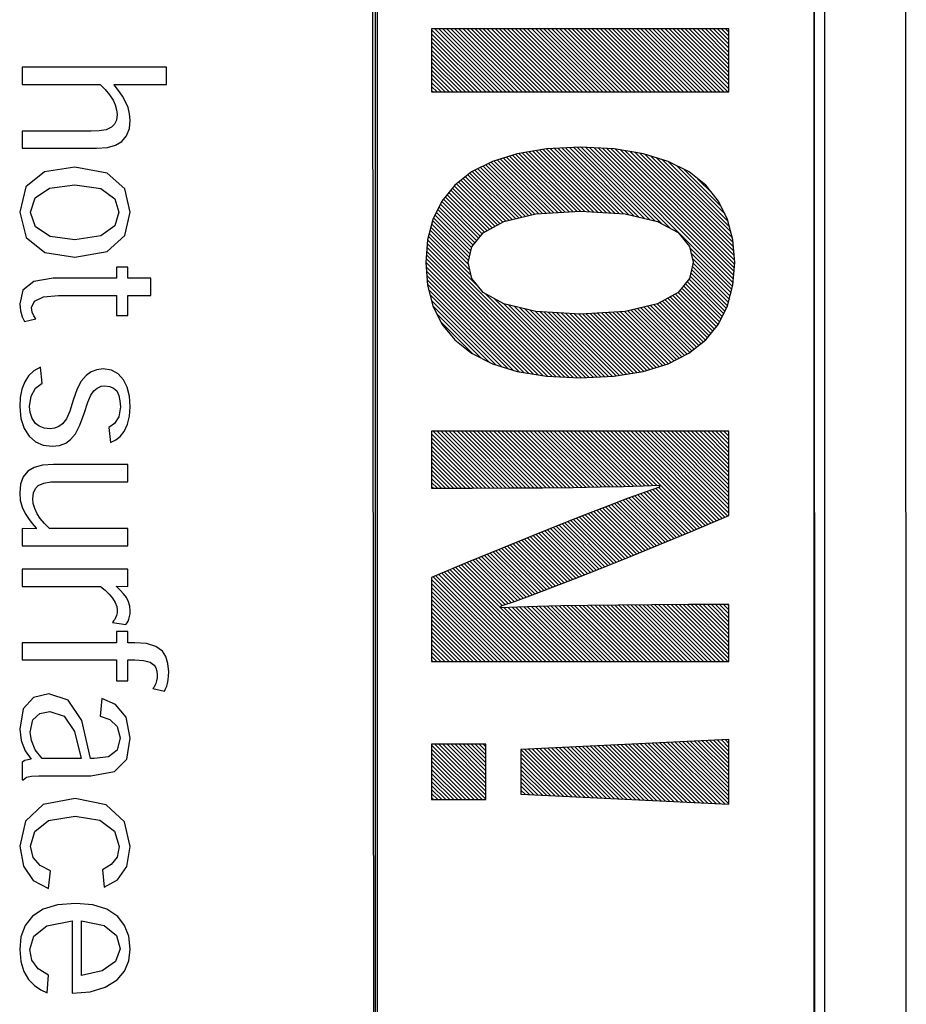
# Model space of a CAD drawing. Extents: x -840 to -217, y -121 to 557.
# Tile 60 of 145: x -407 to -398, y 193 to 203. Entities that reach past the tile are written whole.
import ezdxf

# ---------------------------------------------------------------- set-up
doc = ezdxf.new("R2010")
doc.units = 0
doc.header["$LTSCALE"] = 23.1
doc.layers.add('R912005577_AM_0', color=7, linetype='CONTINUOUS')

msp = doc.modelspace()

# ---------------------------------------------------------------- linework, layer by layer
at = {"layer": 'R912005577_AM_0', "color": 7}
for p, q in [((-397.779, 176.684), (-397.787, 223.184)), ((-403.589, 177.681), (-403.634, 222.19)), ((-403.589, 222.184), (-403.589, 177.681)), ((-398.779, 177.684), (-398.787, 222.184)), ((-398.787, 177.681), (-398.787, 222.184)), ((-398.674, 222.19), (-398.674, 177.681)), ((-403.569, 222.143), (-403.569, 177.638)), ((-399.721, 203.292), (-402.972, 203.292)), ((-402.972, 203.292), (-402.972, 202.602)), ((-402.972, 203.282), (-402.293, 202.602)), ((-402.972, 203.238), (-402.337, 202.602)), ((-402.938, 203.292), (-402.249, 202.602)), ((-402.894, 203.292), (-402.204, 202.602)), ((-402.85, 203.292), (-402.16, 202.602)), ((-402.806, 203.292), (-402.116, 202.602)), ((-402.761, 203.292), (-402.072, 202.602)), ((-402.717, 203.292), (-402.028, 202.602)), ((-402.673, 203.292), (-401.983, 202.602)), ((-402.629, 203.292), (-401.939, 202.602)), ((-402.585, 203.292), (-401.895, 202.602)), ((-402.54, 203.292), (-401.851, 202.602)), ((-402.496, 203.292), (-401.807, 202.602)), ((-402.452, 203.292), (-401.762, 202.602)), ((-402.408, 203.292), (-401.718, 202.602)), ((-402.364, 203.292), (-401.674, 202.602)), ((-402.319, 203.292), (-401.63, 202.602)), ((-402.275, 203.292), (-401.586, 202.602)), ((-402.231, 203.292), (-401.541, 202.602)), ((-402.187, 203.292), (-401.497, 202.602)), ((-402.143, 203.292), (-401.453, 202.602)), ((-402.098, 203.292), (-401.409, 202.602)), ((-402.054, 203.292), (-401.365, 202.602)), ((-402.01, 203.292), (-401.321, 202.602)), ((-401.966, 203.292), (-401.276, 202.602)), ((-401.922, 203.292), (-401.232, 202.602)), ((-401.877, 203.292), (-401.188, 202.602)), ((-401.833, 203.292), (-401.144, 202.602)), ((-401.789, 203.292), (-401.1, 202.602)), ((-401.745, 203.292), (-401.055, 202.602)), ((-401.701, 203.292), (-401.011, 202.602)), ((-401.656, 203.292), (-400.967, 202.602)), ((-401.612, 203.292), (-400.923, 202.602)), ((-401.568, 203.292), (-400.879, 202.602)), ((-401.524, 203.292), (-400.834, 202.602)), ((-401.48, 203.292), (-400.79, 202.602)), ((-401.436, 203.292), (-400.746, 202.602)), ((-401.391, 203.292), (-400.702, 202.602)), ((-401.347, 203.292), (-400.658, 202.602)), ((-401.303, 203.292), (-400.613, 202.602)), ((-401.259, 203.292), (-400.569, 202.602)), ((-401.215, 203.292), (-400.525, 202.602)), ((-401.17, 203.292), (-400.481, 202.602)), ((-401.126, 203.292), (-400.437, 202.602)), ((-401.082, 203.292), (-400.392, 202.602)), ((-401.038, 203.292), (-400.348, 202.602)), ((-400.994, 203.292), (-400.304, 202.602)), ((-400.949, 203.292), (-400.26, 202.602)), ((-400.905, 203.292), (-400.216, 202.602)), ((-400.861, 203.292), (-400.171, 202.602)), ((-400.817, 203.292), (-400.127, 202.602)), ((-400.773, 203.292), (-400.083, 202.602)), ((-400.728, 203.292), (-400.039, 202.602)), ((-400.684, 203.292), (-399.995, 202.602)), ((-400.64, 203.292), (-399.951, 202.602)), ((-400.596, 203.292), (-399.906, 202.602)), ((-400.552, 203.292), (-399.862, 202.602)), ((-400.507, 203.292), (-399.818, 202.602)), ((-400.463, 203.292), (-399.774, 202.602)), ((-400.419, 203.292), (-399.73, 202.602)), ((-400.375, 203.292), (-399.721, 202.638)), ((-400.331, 203.292), (-399.721, 202.682)), ((-400.286, 203.292), (-399.721, 202.726)), ((-400.242, 203.292), (-399.721, 202.77)), ((-400.198, 203.292), (-399.721, 202.815)), ((-400.154, 203.292), (-399.721, 202.859)), ((-400.11, 203.292), (-399.721, 202.903)), ((-400.065, 203.292), (-399.721, 202.947)), ((-400.021, 203.292), (-399.721, 202.991)), ((-399.977, 203.292), (-399.721, 203.035)), ((-399.933, 203.292), (-399.721, 203.08)), ((-399.889, 203.292), (-399.721, 203.124)), ((-399.845, 203.292), (-399.721, 203.168)), ((-399.8, 203.292), (-399.721, 203.212)), ((-399.756, 203.292), (-399.721, 203.256)), ((-399.721, 202.602), (-399.721, 203.292)), ((-402.972, 203.194), (-402.381, 202.602)), ((-402.972, 203.149), (-402.425, 202.602)), ((-402.972, 203.105), (-402.47, 202.602)), ((-402.972, 203.061), (-402.514, 202.602)), ((-402.972, 203.017), (-402.558, 202.602)), ((-402.972, 202.973), (-402.602, 202.602)), ((-402.972, 202.928), (-402.646, 202.602)), ((-402.972, 202.884), (-402.691, 202.602)), ((-405.872, 202.872), (-407.453, 202.872)), ((-407.453, 202.872), (-407.453, 202.685)), ((-405.872, 202.685), (-405.872, 202.872)), ((-402.972, 202.84), (-402.735, 202.602)), ((-402.972, 202.796), (-402.779, 202.602)), ((-407.453, 202.685), (-406.599, 202.685)), ((-406.599, 202.685), (-406.544, 202.63)), ((-406.444, 202.685), (-405.872, 202.685)), ((-406.444, 202.679), (-406.444, 202.685)), ((-406.398, 202.619), (-406.444, 202.679)), ((-402.972, 202.752), (-402.823, 202.602)), ((-402.972, 202.707), (-402.867, 202.602)), ((-402.972, 202.663), (-402.912, 202.602)), ((-406.544, 202.63), (-406.495, 202.57)), ((-406.495, 202.57), (-406.458, 202.512)), ((-406.356, 202.557), (-406.398, 202.619)), ((-406.321, 202.494), (-406.356, 202.557)), ((-402.972, 202.619), (-402.956, 202.602)), ((-402.972, 202.602), (-399.721, 202.602)), ((-406.458, 202.512), (-406.433, 202.46)), ((-406.433, 202.46), (-406.419, 202.408)), ((-406.294, 202.431), (-406.321, 202.494)), ((-406.414, 202.356), (-406.421, 202.295)), ((-406.419, 202.408), (-406.414, 202.356)), ((-406.276, 202.364), (-406.294, 202.431)), ((-406.27, 202.295), (-406.276, 202.364)), ((-406.442, 202.249), (-406.474, 202.216)), ((-406.421, 202.295), (-406.442, 202.249)), ((-406.279, 202.201), (-406.27, 202.295)), ((-406.698, 202.174), (-407.453, 202.174)), ((-407.453, 202.174), (-407.453, 201.986)), ((-406.61, 202.177), (-406.698, 202.174)), ((-406.534, 202.189), (-406.61, 202.177)), ((-406.474, 202.216), (-406.534, 202.189)), ((-406.36, 202.06), (-406.309, 202.121)), ((-406.309, 202.121), (-406.279, 202.201)), ((-406.52, 201.994), (-406.429, 202.019)), ((-406.429, 202.019), (-406.36, 202.06)), ((-407.453, 201.986), (-406.639, 201.986)), ((-406.639, 201.986), (-406.52, 201.994)), ((-402.035, 201.927), (-402.308, 201.843)), ((-402.087, 201.911), (-401.468, 201.292)), ((-402.054, 201.921), (-401.426, 201.294)), ((-401.715, 201.979), (-402.035, 201.927)), ((-402.018, 201.93), (-401.385, 201.297)), ((-401.98, 201.936), (-401.343, 201.299)), ((-401.942, 201.942), (-401.296, 201.296)), ((-401.904, 201.948), (-401.249, 201.293)), ((-401.866, 201.954), (-401.202, 201.29)), ((-401.828, 201.961), (-401.155, 201.288)), ((-401.79, 201.967), (-401.108, 201.285)), ((-401.752, 201.973), (-401.061, 201.282)), ((-401.346, 201.997), (-401.715, 201.979)), ((-401.714, 201.979), (-401.014, 201.279)), ((-401.671, 201.981), (-400.967, 201.276)), ((-401.629, 201.983), (-400.919, 201.273)), ((-401.587, 201.985), (-400.872, 201.27)), ((-401.545, 201.987), (-400.819, 201.261)), ((-401.503, 201.989), (-400.761, 201.248)), ((-401.46, 201.991), (-400.704, 201.234)), ((-401.418, 201.993), (-400.646, 201.221)), ((-401.376, 201.995), (-400.588, 201.207)), ((-401.342, 201.997), (-401.346, 201.997)), ((-400.975, 201.979), (-401.342, 201.997)), ((-401.333, 201.996), (-400.531, 201.194)), ((-401.287, 201.994), (-400.454, 201.161)), ((-401.24, 201.992), (-400.358, 201.11)), ((-401.194, 201.99), (-399.679, 200.475)), ((-401.147, 201.987), (-399.674, 200.514)), ((-401.101, 201.985), (-399.67, 200.555)), ((-401.054, 201.983), (-399.667, 200.596)), ((-401.008, 201.981), (-399.664, 200.637)), ((-400.656, 201.927), (-400.975, 201.979)), ((-400.96, 201.977), (-399.661, 200.678)), ((-400.907, 201.968), (-399.658, 200.719)), ((-400.854, 201.959), (-399.659, 200.764)), ((-400.802, 201.951), (-399.662, 200.812)), ((-400.749, 201.942), (-399.666, 200.86)), ((-400.696, 201.934), (-399.67, 200.907)), ((-400.383, 201.843), (-400.656, 201.927)), ((-400.641, 201.923), (-399.673, 200.955)), ((-402.308, 201.843), (-402.536, 201.727)), ((-402.38, 201.806), (-401.842, 201.267)), ((-402.351, 201.821), (-401.801, 201.271)), ((-402.322, 201.836), (-401.76, 201.274)), ((-402.29, 201.848), (-401.718, 201.276)), ((-402.256, 201.859), (-401.676, 201.279)), ((-402.222, 201.869), (-401.635, 201.281)), ((-402.189, 201.88), (-401.593, 201.284)), ((-402.155, 201.89), (-401.551, 201.287)), ((-402.121, 201.9), (-401.51, 201.289)), ((-400.577, 201.903), (-399.682, 201.008)), ((-400.513, 201.883), (-399.697, 201.068)), ((-400.449, 201.863), (-399.713, 201.127)), ((-400.384, 201.843), (-399.728, 201.187)), ((-400.156, 201.727), (-400.383, 201.843)), ((-400.295, 201.798), (-399.761, 201.264)), ((-407.206, 201.727), (-407.41, 201.563)), ((-406.875, 201.78), (-407.206, 201.727)), ((-406.521, 201.715), (-406.875, 201.78)), ((-406.328, 201.541), (-406.521, 201.715)), ((-402.536, 201.727), (-402.72, 201.582)), ((-402.578, 201.694), (-402.092, 201.208)), ((-402.553, 201.714), (-402.056, 201.217)), ((-402.527, 201.732), (-402.02, 201.225)), ((-402.498, 201.747), (-401.985, 201.234)), ((-402.468, 201.761), (-401.949, 201.242)), ((-402.439, 201.776), (-401.913, 201.25)), ((-402.41, 201.791), (-401.877, 201.259)), ((-400.205, 201.752), (-399.804, 201.351)), ((-399.973, 201.582), (-400.156, 201.727)), ((-407.154, 201.549), (-406.877, 201.588)), ((-406.877, 201.588), (-406.593, 201.545)), ((-402.72, 201.582), (-402.86, 201.409)), ((-402.701, 201.596), (-402.253, 201.149)), ((-402.676, 201.616), (-402.225, 201.164)), ((-402.652, 201.636), (-402.196, 201.18)), ((-402.627, 201.655), (-402.164, 201.192)), ((-402.602, 201.675), (-402.128, 201.2)), ((-400.059, 201.65), (-399.897, 201.488)), ((-399.833, 201.409), (-399.973, 201.582)), ((-407.41, 201.563), (-407.479, 201.286)), ((-407.311, 201.444), (-407.154, 201.549)), ((-406.593, 201.545), (-406.439, 201.435)), ((-406.27, 201.286), (-406.328, 201.541)), ((-402.804, 201.478), (-402.396, 201.071)), ((-402.784, 201.503), (-402.368, 201.086)), ((-402.764, 201.527), (-402.339, 201.102)), ((-402.744, 201.551), (-402.311, 201.118)), ((-402.725, 201.576), (-402.282, 201.133)), ((-407.36, 201.286), (-407.311, 201.444)), ((-406.439, 201.435), (-406.393, 201.286)), ((-402.86, 201.409), (-402.959, 201.209)), ((-402.877, 201.375), (-402.48, 200.977)), ((-402.862, 201.404), (-402.46, 201.002)), ((-402.843, 201.429), (-402.44, 201.026)), ((-402.824, 201.454), (-402.42, 201.051)), ((-399.734, 201.209), (-399.833, 201.409)), ((-407.479, 201.286), (-407.408, 201.012)), ((-407.36, 201.284), (-407.36, 201.286)), ((-407.307, 201.127), (-407.36, 201.284)), ((-406.393, 201.286), (-406.439, 201.138)), ((-406.328, 201.032), (-406.27, 201.286)), ((-402.921, 201.286), (-402.536, 200.901)), ((-402.906, 201.315), (-402.519, 200.928)), ((-402.892, 201.345), (-402.499, 200.953)), ((-402.183, 201.187), (-401.834, 201.269)), ((-401.834, 201.269), (-401.345, 201.299)), ((-401.345, 201.299), (-400.854, 201.269)), ((-400.854, 201.269), (-400.503, 201.187)), ((-402.959, 201.209), (-403.017, 200.984)), ((-402.972, 201.16), (-402.567, 200.755)), ((-402.963, 201.195), (-402.559, 200.792)), ((-402.95, 201.227), (-402.551, 200.828)), ((-402.935, 201.256), (-402.544, 200.865)), ((-402.41, 201.063), (-402.183, 201.187)), ((-400.503, 201.187), (-400.274, 201.064)), ((-399.676, 200.984), (-399.734, 201.209)), ((-407.147, 201.023), (-407.307, 201.127)), ((-406.439, 201.138), (-406.592, 201.028)), ((-402.999, 201.055), (-402.542, 200.597)), ((-402.99, 201.09), (-402.554, 200.654)), ((-402.981, 201.125), (-402.566, 200.71)), ((-402.534, 200.909), (-402.41, 201.063)), ((-400.274, 201.064), (-400.15, 200.912)), ((-407.408, 201.012), (-407.204, 200.848)), ((-406.877, 200.986), (-407.147, 201.023)), ((-406.592, 201.028), (-406.877, 200.986)), ((-406.521, 200.858), (-406.328, 201.032)), ((-403.017, 200.984), (-403.037, 200.736)), ((-403.021, 200.944), (-401.562, 199.485)), ((-403.017, 200.985), (-401.516, 199.483)), ((-403.008, 201.02), (-402.466, 200.478)), ((-399.657, 200.736), (-399.676, 200.984)), ((-407.204, 200.848), (-406.877, 200.794)), ((-406.875, 200.794), (-406.521, 200.858)), ((-403.027, 200.862), (-401.655, 199.49)), ((-403.024, 200.903), (-401.609, 199.487)), ((-402.571, 200.736), (-402.534, 200.909)), ((-400.15, 200.912), (-400.112, 200.74)), ((-400.147, 200.899), (-399.688, 200.44)), ((-400.135, 200.842), (-399.697, 200.405)), ((-406.877, 200.794), (-406.875, 200.794)), ((-403.037, 200.736), (-403.017, 200.488)), ((-403.036, 200.739), (-401.805, 199.507)), ((-403.033, 200.78), (-401.752, 199.499)), ((-403.03, 200.821), (-401.701, 199.492)), ((-402.534, 200.562), (-402.571, 200.736)), ((-400.112, 200.736), (-400.15, 200.562)), ((-400.122, 200.785), (-399.706, 200.369)), ((-400.114, 200.733), (-399.715, 200.334)), ((-400.112, 200.74), (-400.112, 200.736)), ((-399.676, 200.488), (-399.657, 200.736)), ((-406.296, 200.686), (-406.421, 200.686)), ((-406.421, 200.686), (-406.421, 200.564)), ((-406.296, 200.564), (-406.296, 200.686)), ((-403.033, 200.691), (-401.858, 199.516)), ((-403.029, 200.643), (-401.91, 199.524)), ((-400.137, 200.623), (-399.748, 200.234)), ((-400.129, 200.66), (-399.734, 200.264)), ((-400.122, 200.696), (-399.724, 200.299)), ((-407.326, 200.53), (-407.443, 200.434)), ((-407.112, 200.564), (-407.326, 200.53)), ((-406.421, 200.564), (-407.112, 200.564)), ((-406.045, 200.564), (-406.296, 200.564)), ((-406.045, 200.376), (-406.045, 200.564)), ((-403.026, 200.595), (-401.963, 199.533)), ((-403.022, 200.547), (-402.016, 199.541)), ((-402.41, 200.408), (-402.534, 200.562)), ((-400.15, 200.562), (-400.274, 200.408)), ((-400.196, 200.505), (-399.806, 200.116)), ((-400.176, 200.53), (-399.792, 200.146)), ((-400.156, 200.554), (-399.777, 200.175)), ((-400.145, 200.587), (-399.763, 200.205)), ((-407.443, 200.434), (-407.479, 200.284)), ((-403.018, 200.5), (-402.076, 199.557)), ((-403.017, 200.488), (-402.959, 200.263)), ((-403.006, 200.443), (-402.14, 199.577)), ((-402.183, 200.284), (-402.41, 200.408)), ((-400.274, 200.408), (-400.503, 200.284)), ((-400.275, 200.408), (-399.876, 200.009)), ((-400.255, 200.432), (-399.857, 200.034)), ((-400.235, 200.456), (-399.837, 200.058)), ((-400.215, 200.481), (-399.821, 200.086)), ((-399.734, 200.263), (-399.676, 200.488)), ((-407.349, 200.244), (-407.317, 200.315)), ((-407.317, 200.315), (-407.22, 200.36)), ((-407.22, 200.36), (-407.055, 200.376)), ((-407.055, 200.376), (-406.421, 200.376)), ((-406.421, 200.376), (-406.421, 200.158)), ((-406.296, 200.376), (-406.045, 200.376)), ((-406.296, 200.158), (-406.296, 200.376)), ((-402.99, 200.383), (-402.204, 199.597)), ((-402.975, 200.323), (-402.268, 199.616)), ((-402.38, 200.392), (-401.469, 199.481)), ((-402.284, 200.339), (-401.423, 199.479)), ((-400.476, 200.299), (-400.025, 199.849)), ((-400.447, 200.315), (-400, 199.868)), ((-400.418, 200.33), (-399.976, 199.888)), ((-400.39, 200.346), (-399.955, 199.912)), ((-400.361, 200.361), (-399.936, 199.936)), ((-400.332, 200.377), (-399.916, 199.96)), ((-400.304, 200.392), (-399.896, 199.985)), ((-407.479, 200.284), (-407.471, 200.207)), ((-407.471, 200.207), (-407.452, 200.143)), ((-407.341, 200.194), (-407.349, 200.244)), ((-407.324, 200.153), (-407.341, 200.194)), ((-402.959, 200.264), (-402.341, 199.646)), ((-402.959, 200.263), (-402.86, 200.063)), ((-402.187, 200.287), (-401.376, 199.476)), ((-401.834, 200.202), (-402.183, 200.284)), ((-402.127, 200.271), (-401.332, 199.476)), ((-402.07, 200.258), (-401.289, 199.478)), ((-402.012, 200.244), (-401.247, 199.48)), ((-401.954, 200.231), (-401.205, 199.482)), ((-401.896, 200.217), (-401.163, 199.484)), ((-401.838, 200.203), (-401.121, 199.486)), ((-401.345, 200.172), (-401.834, 200.202)), ((-401.79, 200.2), (-401.078, 199.488)), ((-401.743, 200.197), (-401.036, 199.49)), ((-401.696, 200.194), (-400.994, 199.492)), ((-401.649, 200.191), (-400.954, 199.496)), ((-401.602, 200.188), (-400.916, 199.502)), ((-401.555, 200.185), (-400.878, 199.509)), ((-401.508, 200.182), (-400.84, 199.515)), ((-400.854, 200.202), (-401.345, 200.172)), ((-401.198, 200.181), (-400.584, 199.567)), ((-401.156, 200.184), (-400.55, 199.578)), ((-401.114, 200.186), (-400.516, 199.588)), ((-401.073, 200.189), (-400.482, 199.599)), ((-401.031, 200.191), (-400.448, 199.609)), ((-400.989, 200.194), (-400.415, 199.619)), ((-400.948, 200.197), (-400.381, 199.63)), ((-400.906, 200.199), (-400.352, 199.645)), ((-400.864, 200.202), (-400.323, 199.66)), ((-400.503, 200.284), (-400.854, 200.202)), ((-400.827, 200.209), (-400.293, 199.675)), ((-400.791, 200.217), (-400.264, 199.69)), ((-400.755, 200.225), (-400.235, 199.705)), ((-400.72, 200.234), (-400.206, 199.72)), ((-400.684, 200.242), (-400.176, 199.735)), ((-400.648, 200.25), (-400.148, 199.751)), ((-400.612, 200.259), (-400.124, 199.77)), ((-400.576, 200.267), (-400.099, 199.79)), ((-400.541, 200.276), (-400.074, 199.81)), ((-400.505, 200.284), (-400.05, 199.829)), ((-399.833, 200.063), (-399.734, 200.263)), ((-407.452, 200.143), (-407.428, 200.09)), ((-407.428, 200.09), (-407.304, 200.122)), ((-407.304, 200.122), (-407.324, 200.153)), ((-406.421, 200.158), (-406.296, 200.158)), ((-402.916, 200.177), (-402.431, 199.691)), ((-402.873, 200.089), (-402.521, 199.737)), ((-401.461, 200.179), (-400.802, 199.521)), ((-401.414, 200.177), (-400.764, 199.527)), ((-401.367, 200.174), (-400.726, 199.533)), ((-401.323, 200.174), (-400.688, 199.539)), ((-401.281, 200.176), (-400.651, 199.546)), ((-401.239, 200.179), (-400.617, 199.557)), ((-402.86, 200.063), (-402.72, 199.89)), ((-399.973, 199.89), (-399.833, 200.063)), ((-402.727, 199.899), (-402.711, 199.883)), ((-402.72, 199.89), (-402.536, 199.744)), ((-400.157, 199.744), (-399.973, 199.89)), ((-402.536, 199.744), (-402.308, 199.629)), ((-400.384, 199.629), (-400.157, 199.744)), ((-407.324, 199.552), (-407.382, 199.498)), ((-407.253, 199.594), (-407.324, 199.552)), ((-407.234, 199.418), (-407.253, 199.594)), ((-406.697, 199.541), (-406.753, 199.501)), ((-406.634, 199.565), (-406.697, 199.541)), ((-406.566, 199.573), (-406.634, 199.565)), ((-406.476, 199.559), (-406.566, 199.573)), ((-406.4, 199.518), (-406.476, 199.559)), ((-402.308, 199.629), (-402.035, 199.544)), ((-402.035, 199.544), (-401.715, 199.493)), ((-400.978, 199.493), (-400.658, 199.544)), ((-400.658, 199.544), (-400.384, 199.629)), ((-407.424, 199.432), (-407.456, 199.352)), ((-407.382, 199.498), (-407.424, 199.432)), ((-406.806, 199.44), (-406.851, 199.354)), ((-406.753, 199.501), (-406.806, 199.44)), ((-406.343, 199.455), (-406.4, 199.518)), ((-406.303, 199.375), (-406.343, 199.455)), ((-401.715, 199.493), (-401.346, 199.475)), ((-401.346, 199.475), (-400.978, 199.493)), ((-407.456, 199.352), (-407.473, 199.26)), ((-407.354, 199.277), (-407.306, 199.364)), ((-407.306, 199.364), (-407.234, 199.418)), ((-406.851, 199.354), (-406.893, 199.231)), ((-406.702, 199.285), (-406.666, 199.333)), ((-406.666, 199.333), (-406.63, 199.364)), ((-406.63, 199.364), (-406.589, 199.383)), ((-406.589, 199.383), (-406.546, 199.389)), ((-406.546, 199.389), (-406.493, 199.382)), ((-406.493, 199.382), (-406.451, 199.362)), ((-406.451, 199.362), (-406.418, 199.332)), ((-406.418, 199.332), (-406.395, 199.282)), ((-406.278, 199.277), (-406.303, 199.375)), ((-407.473, 199.26), (-407.479, 199.158)), ((-407.371, 199.163), (-407.354, 199.277)), ((-406.893, 199.231), (-406.931, 199.11)), ((-406.734, 199.211), (-406.702, 199.285)), ((-406.395, 199.282), (-406.382, 199.223)), ((-406.382, 199.223), (-406.377, 199.159)), ((-406.27, 199.158), (-406.278, 199.277)), ((-407.479, 199.158), (-407.467, 199.031)), ((-407.364, 199.095), (-407.371, 199.163)), ((-406.931, 199.11), (-406.967, 199.028)), ((-406.775, 199.087), (-406.734, 199.211)), ((-406.377, 199.159), (-406.396, 199.051)), ((-406.277, 199.057), (-406.27, 199.158)), ((-407.467, 199.031), (-407.431, 198.923)), ((-407.343, 199.031), (-407.364, 199.095)), ((-407.307, 198.977), (-407.343, 199.031)), ((-406.967, 199.028), (-407.009, 198.974)), ((-406.821, 198.957), (-406.775, 199.087)), ((-406.396, 199.051), (-406.442, 198.976)), ((-406.299, 198.968), (-406.277, 199.057)), ((-407.431, 198.923), (-407.377, 198.838)), ((-407.266, 198.946), (-407.307, 198.977)), ((-407.212, 198.926), (-407.266, 198.946)), ((-407.145, 198.919), (-407.212, 198.926)), ((-407.098, 198.925), (-407.145, 198.919)), ((-407.051, 198.943), (-407.098, 198.925)), ((-407.009, 198.974), (-407.051, 198.943)), ((-406.868, 198.865), (-406.821, 198.957)), ((-406.442, 198.976), (-406.504, 198.933)), ((-406.504, 198.933), (-406.486, 198.768)), ((-406.376, 198.839), (-406.336, 198.89)), ((-406.336, 198.89), (-406.299, 198.968)), ((-399.721, 198.891), (-402.972, 198.891)), ((-402.972, 198.891), (-402.972, 198.269)), ((-402.956, 198.891), (-402.336, 198.27)), ((-402.912, 198.891), (-402.292, 198.271)), ((-402.868, 198.891), (-402.248, 198.271)), ((-402.824, 198.891), (-402.204, 198.271)), ((-402.779, 198.891), (-402.16, 198.271)), ((-402.735, 198.891), (-402.116, 198.271)), ((-402.691, 198.891), (-402.072, 198.272)), ((-402.647, 198.891), (-402.028, 198.272)), ((-402.603, 198.891), (-401.984, 198.272)), ((-402.558, 198.891), (-401.941, 198.273)), ((-402.514, 198.891), (-401.897, 198.273)), ((-402.47, 198.891), (-401.853, 198.273)), ((-402.426, 198.891), (-401.809, 198.274)), ((-402.382, 198.891), (-401.765, 198.274)), ((-402.338, 198.891), (-401.721, 198.274)), ((-402.293, 198.891), (-401.678, 198.275)), ((-402.249, 198.891), (-401.634, 198.275)), ((-402.205, 198.891), (-401.59, 198.276)), ((-402.161, 198.891), (-401.546, 198.276)), ((-402.117, 198.891), (-401.503, 198.277)), ((-402.072, 198.891), (-401.459, 198.277)), ((-402.028, 198.891), (-401.415, 198.278)), ((-401.984, 198.891), (-401.372, 198.279)), ((-401.94, 198.891), (-401.328, 198.279)), ((-401.896, 198.891), (-401.285, 198.28)), ((-401.851, 198.891), (-401.241, 198.281)), ((-401.807, 198.891), (-401.198, 198.281)), ((-401.763, 198.891), (-401.154, 198.282)), ((-401.719, 198.891), (-401.111, 198.283)), ((-401.675, 198.891), (-401.068, 198.284)), ((-401.63, 198.891), (-401.024, 198.285)), ((-401.586, 198.891), (-400.981, 198.285)), ((-401.542, 198.891), (-400.938, 198.286)), ((-401.498, 198.891), (-400.894, 198.287)), ((-401.454, 198.891), (-400.851, 198.288)), ((-401.409, 198.891), (-400.808, 198.29)), ((-401.365, 198.891), (-400.765, 198.291)), ((-401.321, 198.891), (-400.722, 198.292)), ((-401.277, 198.891), (-400.68, 198.293)), ((-401.233, 198.891), (-400.637, 198.295)), ((-401.188, 198.891), (-400.594, 198.296)), ((-401.144, 198.891), (-400.552, 198.298)), ((-401.1, 198.891), (-400.509, 198.3)), ((-401.056, 198.891), (-400.012, 197.847)), ((-401.012, 198.891), (-399.981, 197.86)), ((-400.967, 198.891), (-399.95, 197.873)), ((-400.923, 198.891), (-399.919, 197.886)), ((-400.879, 198.891), (-399.887, 197.899)), ((-400.835, 198.891), (-399.856, 197.912)), ((-400.791, 198.891), (-399.825, 197.925)), ((-400.747, 198.891), (-399.794, 197.938)), ((-400.702, 198.891), (-399.763, 197.951)), ((-400.658, 198.891), (-399.732, 197.964)), ((-400.614, 198.891), (-399.721, 197.997)), ((-400.57, 198.891), (-399.721, 198.042)), ((-400.526, 198.891), (-399.721, 198.086)), ((-400.481, 198.891), (-399.721, 198.13)), ((-400.437, 198.891), (-399.721, 198.174)), ((-400.393, 198.891), (-399.721, 198.218)), ((-400.349, 198.891), (-399.721, 198.263)), ((-400.305, 198.891), (-399.721, 198.307)), ((-400.26, 198.891), (-399.721, 198.351)), ((-400.216, 198.891), (-399.721, 198.395)), ((-400.172, 198.891), (-399.721, 198.439)), ((-400.128, 198.891), (-399.721, 198.483)), ((-400.084, 198.891), (-399.721, 198.528)), ((-400.039, 198.891), (-399.721, 198.572)), ((-399.995, 198.891), (-399.721, 198.616)), ((-399.951, 198.891), (-399.721, 198.66)), ((-399.907, 198.891), (-399.721, 198.704)), ((-399.863, 198.891), (-399.721, 198.749)), ((-399.818, 198.891), (-399.721, 198.793)), ((-399.774, 198.891), (-399.721, 198.837)), ((-399.73, 198.891), (-399.721, 198.881)), ((-399.721, 197.969), (-399.721, 198.891)), ((-407.377, 198.838), (-407.305, 198.776)), ((-406.975, 198.762), (-406.922, 198.801)), ((-406.922, 198.801), (-406.868, 198.865)), ((-406.486, 198.768), (-406.426, 198.798)), ((-406.426, 198.798), (-406.376, 198.839)), ((-402.972, 198.863), (-402.38, 198.27)), ((-402.972, 198.818), (-402.424, 198.27)), ((-407.305, 198.776), (-407.221, 198.74)), ((-407.221, 198.74), (-407.123, 198.728)), ((-407.123, 198.728), (-407.043, 198.737)), ((-407.043, 198.737), (-406.975, 198.762)), ((-402.972, 198.774), (-402.468, 198.27)), ((-402.972, 198.73), (-402.512, 198.27)), ((-402.972, 198.686), (-402.556, 198.27)), ((-402.972, 198.642), (-402.6, 198.27)), ((-402.972, 198.597), (-402.644, 198.27)), ((-407.321, 198.495), (-407.39, 198.454)), ((-407.229, 198.52), (-407.321, 198.495)), ((-407.11, 198.528), (-407.229, 198.52)), ((-406.296, 198.528), (-407.11, 198.528)), ((-406.296, 198.34), (-406.296, 198.528)), ((-402.972, 198.553), (-402.689, 198.269)), ((-402.972, 198.509), (-402.733, 198.269)), ((-402.972, 198.465), (-402.777, 198.269)), ((-407.44, 198.392), (-407.47, 198.311)), ((-407.39, 198.454), (-407.44, 198.392)), ((-402.972, 198.421), (-402.821, 198.269)), ((-402.972, 198.376), (-402.865, 198.269)), ((-407.47, 198.311), (-407.479, 198.217)), ((-407.327, 198.218), (-407.305, 198.265)), ((-407.305, 198.265), (-407.275, 198.297)), ((-407.275, 198.297), (-407.215, 198.325)), ((-407.215, 198.325), (-407.139, 198.337)), ((-407.139, 198.337), (-407.051, 198.34)), ((-407.051, 198.34), (-406.296, 198.34)), ((-402.972, 198.332), (-402.909, 198.269)), ((-402.972, 198.288), (-402.953, 198.269)), ((-402.972, 198.269), (-402.53, 198.27)), ((-402.53, 198.27), (-402.124, 198.271)), ((-402.124, 198.271), (-401.755, 198.274)), ((-401.755, 198.274), (-401.424, 198.278)), ((-401.424, 198.278), (-401.13, 198.282)), ((-401.13, 198.282), (-400.875, 198.288)), ((-400.875, 198.288), (-400.658, 198.294)), ((-400.658, 198.294), (-400.48, 198.301)), ((-400.48, 198.279), (-400.635, 198.226)), ((-400.585, 198.243), (-400.137, 197.795)), ((-400.552, 198.254), (-400.105, 197.808)), ((-400.519, 198.265), (-400.074, 197.821)), ((-400.486, 198.277), (-400.043, 197.834)), ((-400.48, 198.301), (-400.48, 198.279)), ((-407.479, 198.217), (-407.472, 198.138)), ((-407.472, 198.138), (-407.451, 198.062)), ((-407.335, 198.154), (-407.327, 198.218)), ((-407.33, 198.101), (-407.335, 198.154)), ((-400.821, 198.158), (-401.038, 198.077)), ((-400.877, 198.137), (-400.418, 197.678)), ((-400.845, 198.149), (-400.387, 197.691)), ((-400.635, 198.226), (-400.821, 198.158)), ((-400.813, 198.161), (-400.356, 197.704)), ((-400.78, 198.173), (-400.324, 197.717)), ((-400.748, 198.185), (-400.293, 197.73)), ((-400.716, 198.197), (-400.262, 197.743)), ((-400.683, 198.208), (-400.23, 197.756)), ((-400.651, 198.22), (-400.199, 197.769)), ((-400.618, 198.232), (-400.168, 197.782)), ((-407.451, 198.062), (-407.419, 197.991)), ((-407.314, 198.045), (-407.33, 198.101)), ((-407.289, 197.989), (-407.314, 198.045)), ((-401.038, 198.077), (-401.285, 197.981)), ((-401.165, 198.028), (-400.7, 197.563)), ((-401.133, 198.04), (-400.669, 197.575)), ((-401.101, 198.052), (-400.637, 197.588)), ((-401.07, 198.065), (-400.606, 197.601)), ((-401.038, 198.077), (-400.575, 197.614)), ((-401.006, 198.089), (-400.543, 197.627)), ((-400.973, 198.101), (-400.512, 197.64)), ((-400.941, 198.113), (-400.481, 197.652)), ((-400.909, 198.125), (-400.449, 197.665)), ((-407.419, 197.991), (-407.383, 197.936)), ((-407.383, 197.936), (-407.343, 197.884)), ((-407.255, 197.936), (-407.289, 197.989)), ((-407.209, 197.881), (-407.255, 197.936)), ((-401.285, 197.981), (-401.562, 197.871)), ((-401.419, 197.928), (-400.952, 197.461)), ((-401.387, 197.941), (-400.92, 197.473)), ((-401.356, 197.953), (-400.889, 197.486)), ((-401.324, 197.966), (-400.857, 197.499)), ((-401.292, 197.978), (-400.826, 197.511)), ((-401.261, 197.991), (-400.794, 197.524)), ((-401.229, 198.003), (-400.763, 197.537)), ((-401.197, 198.015), (-400.732, 197.55)), ((-400.114, 197.804), (-399.721, 197.969)), ((-407.299, 197.824), (-407.453, 197.827)), ((-407.453, 197.827), (-407.453, 197.639)), ((-407.343, 197.884), (-407.299, 197.832)), ((-407.299, 197.832), (-407.299, 197.824)), ((-407.153, 197.827), (-407.209, 197.881)), ((-406.296, 197.827), (-407.153, 197.827)), ((-406.296, 197.639), (-406.296, 197.827)), ((-401.562, 197.871), (-401.87, 197.747)), ((-401.703, 197.815), (-401.236, 197.347)), ((-401.672, 197.827), (-401.204, 197.36)), ((-401.64, 197.84), (-401.173, 197.372)), ((-401.609, 197.853), (-401.141, 197.385)), ((-401.577, 197.865), (-401.109, 197.397)), ((-401.546, 197.878), (-401.078, 197.41)), ((-401.514, 197.89), (-401.046, 197.423)), ((-401.482, 197.903), (-401.015, 197.435)), ((-401.451, 197.915), (-400.983, 197.448)), ((-401.87, 197.747), (-402.208, 197.61)), ((-401.955, 197.713), (-401.49, 197.248)), ((-401.924, 197.725), (-401.458, 197.26)), ((-401.892, 197.738), (-401.426, 197.272)), ((-401.861, 197.751), (-401.394, 197.285)), ((-401.829, 197.764), (-401.363, 197.297)), ((-401.798, 197.776), (-401.331, 197.31)), ((-401.766, 197.789), (-401.299, 197.322)), ((-401.735, 197.802), (-401.268, 197.335)), ((-400.479, 197.653), (-400.114, 197.804)), ((-407.453, 197.639), (-406.296, 197.639)), ((-402.208, 197.61), (-402.575, 197.458)), ((-402.237, 197.597), (-401.778, 197.138)), ((-402.206, 197.61), (-401.746, 197.15)), ((-402.175, 197.623), (-401.714, 197.162)), ((-402.143, 197.636), (-401.681, 197.174)), ((-402.112, 197.649), (-401.649, 197.186)), ((-402.081, 197.661), (-401.617, 197.198)), ((-402.049, 197.674), (-401.586, 197.211)), ((-402.018, 197.687), (-401.554, 197.223)), ((-401.986, 197.7), (-401.522, 197.235)), ((-400.816, 197.515), (-400.479, 197.653)), ((-402.488, 197.494), (-402.036, 197.043)), ((-402.456, 197.507), (-402.004, 197.054)), ((-402.425, 197.52), (-401.971, 197.066)), ((-402.394, 197.533), (-401.939, 197.078)), ((-402.363, 197.546), (-401.907, 197.09)), ((-402.331, 197.559), (-401.874, 197.101)), ((-402.3, 197.572), (-401.842, 197.113)), ((-402.269, 197.584), (-401.81, 197.126)), ((-401.124, 197.392), (-400.816, 197.515)), ((-406.296, 197.383), (-407.453, 197.383)), ((-407.453, 197.383), (-407.453, 197.195)), ((-406.296, 197.195), (-406.296, 197.383)), ((-402.575, 197.458), (-402.972, 197.293)), ((-402.738, 197.39), (-401.722, 196.374)), ((-402.706, 197.403), (-401.677, 196.374)), ((-402.675, 197.416), (-401.633, 196.374)), ((-402.644, 197.429), (-402.2, 196.986)), ((-402.613, 197.442), (-402.168, 196.997)), ((-402.582, 197.455), (-402.135, 197.008)), ((-402.55, 197.468), (-402.102, 197.02)), ((-402.519, 197.481), (-402.069, 197.031)), ((-401.402, 197.282), (-401.124, 197.392)), ((-402.972, 197.293), (-402.972, 196.374)), ((-402.956, 197.299), (-402.031, 196.374)), ((-402.925, 197.312), (-401.987, 196.374)), ((-402.894, 197.325), (-401.943, 196.374)), ((-402.862, 197.338), (-401.898, 196.374)), ((-402.831, 197.351), (-401.854, 196.374)), ((-402.8, 197.364), (-401.81, 196.374)), ((-402.769, 197.377), (-401.766, 196.374)), ((-401.65, 197.186), (-401.402, 197.282)), ((-407.453, 197.195), (-406.595, 197.195)), ((-406.595, 197.195), (-406.543, 197.153)), ((-406.419, 197.198), (-406.296, 197.195)), ((-406.419, 197.192), (-406.419, 197.198)), ((-406.379, 197.154), (-406.419, 197.192)), ((-402.972, 197.272), (-402.075, 196.374)), ((-402.972, 197.227), (-402.119, 196.374)), ((-402.972, 197.183), (-402.164, 196.374)), ((-401.869, 197.103), (-401.65, 197.186)), ((-406.543, 197.153), (-406.499, 197.11)), ((-406.499, 197.11), (-406.462, 197.066)), ((-406.462, 197.066), (-406.434, 197.019)), ((-406.343, 197.114), (-406.379, 197.154)), ((-406.312, 197.072), (-406.343, 197.114)), ((-406.29, 197.027), (-406.312, 197.072)), ((-402.972, 197.139), (-402.208, 196.374)), ((-402.972, 197.095), (-402.252, 196.374)), ((-402.056, 197.035), (-401.869, 197.103)), ((-406.434, 197.019), (-406.418, 196.975)), ((-406.418, 196.975), (-406.413, 196.935)), ((-406.275, 196.979), (-406.29, 197.027)), ((-406.27, 196.926), (-406.275, 196.979)), ((-402.972, 197.051), (-402.296, 196.374)), ((-402.972, 197.006), (-402.34, 196.374)), ((-402.972, 196.962), (-402.385, 196.374)), ((-402.213, 196.981), (-402.056, 197.035)), ((-402.213, 196.96), (-402.213, 196.981)), ((-402.033, 196.969), (-402.213, 196.96)), ((-402.177, 196.962), (-401.589, 196.374)), ((-402.134, 196.964), (-401.545, 196.374)), ((-402.092, 196.966), (-401.501, 196.374)), ((-402.05, 196.968), (-401.457, 196.374)), ((-401.815, 196.976), (-402.033, 196.969)), ((-402.007, 196.969), (-401.412, 196.374)), ((-401.965, 196.971), (-401.368, 196.374)), ((-401.922, 196.972), (-401.324, 196.374)), ((-401.879, 196.974), (-401.28, 196.374)), ((-401.836, 196.975), (-401.236, 196.374)), ((-401.558, 196.982), (-401.815, 196.976)), ((-401.793, 196.976), (-401.191, 196.374)), ((-401.75, 196.977), (-401.147, 196.374)), ((-401.707, 196.978), (-401.103, 196.374)), ((-401.664, 196.979), (-401.059, 196.374)), ((-401.62, 196.98), (-401.015, 196.374)), ((-401.577, 196.981), (-400.97, 196.374)), ((-401.264, 196.987), (-401.558, 196.982)), ((-401.534, 196.982), (-400.926, 196.374)), ((-401.491, 196.983), (-400.882, 196.374)), ((-401.447, 196.984), (-400.838, 196.374)), ((-401.404, 196.984), (-400.794, 196.374)), ((-401.36, 196.985), (-400.749, 196.374)), ((-401.317, 196.986), (-400.705, 196.374)), ((-401.273, 196.987), (-400.661, 196.374)), ((-400.933, 196.991), (-401.264, 196.987)), ((-401.23, 196.987), (-400.617, 196.374)), ((-401.186, 196.988), (-400.573, 196.374)), ((-401.142, 196.988), (-400.528, 196.374)), ((-401.099, 196.989), (-400.484, 196.374)), ((-401.055, 196.989), (-400.44, 196.374)), ((-401.011, 196.99), (-400.396, 196.374)), ((-400.968, 196.99), (-400.352, 196.374)), ((-400.565, 196.994), (-400.933, 196.991)), ((-400.924, 196.991), (-400.307, 196.374)), ((-400.88, 196.991), (-400.263, 196.374)), ((-400.836, 196.992), (-400.219, 196.374)), ((-400.792, 196.992), (-400.175, 196.374)), ((-400.748, 196.992), (-400.131, 196.374)), ((-400.705, 196.993), (-400.086, 196.374)), ((-400.661, 196.993), (-400.042, 196.374)), ((-400.617, 196.993), (-399.998, 196.374)), ((-400.573, 196.994), (-399.954, 196.374)), ((-400.161, 196.995), (-400.565, 196.994)), ((-400.529, 196.994), (-399.91, 196.374)), ((-400.485, 196.994), (-399.866, 196.374)), ((-400.441, 196.994), (-399.821, 196.374)), ((-400.397, 196.994), (-399.777, 196.374)), ((-400.353, 196.995), (-399.733, 196.374)), ((-400.309, 196.995), (-399.721, 196.406)), ((-400.265, 196.995), (-399.721, 196.451)), ((-400.221, 196.995), (-399.721, 196.495)), ((-400.177, 196.995), (-399.721, 196.539)), ((-399.721, 196.996), (-400.161, 196.995)), ((-400.133, 196.995), (-399.721, 196.583)), ((-400.089, 196.995), (-399.721, 196.627)), ((-400.045, 196.995), (-399.721, 196.672)), ((-400.001, 196.996), (-399.721, 196.716)), ((-399.956, 196.996), (-399.721, 196.76)), ((-399.912, 196.996), (-399.721, 196.804)), ((-399.868, 196.996), (-399.721, 196.848)), ((-399.824, 196.996), (-399.721, 196.893)), ((-399.78, 196.996), (-399.721, 196.937)), ((-399.736, 196.996), (-399.721, 196.981)), ((-399.721, 196.374), (-399.721, 196.996)), ((-406.429, 196.852), (-406.439, 196.834)), ((-406.42, 196.878), (-406.429, 196.852)), ((-406.414, 196.905), (-406.42, 196.878)), ((-406.413, 196.935), (-406.414, 196.905)), ((-406.284, 196.838), (-406.276, 196.866)), ((-406.276, 196.866), (-406.271, 196.895)), ((-406.271, 196.895), (-406.27, 196.926)), ((-402.972, 196.918), (-402.429, 196.374)), ((-402.972, 196.874), (-402.473, 196.374)), ((-406.451, 196.817), (-406.465, 196.801)), ((-406.465, 196.801), (-406.316, 196.778)), ((-406.439, 196.834), (-406.451, 196.817)), ((-406.316, 196.778), (-406.303, 196.797)), ((-406.303, 196.797), (-406.293, 196.816)), ((-406.293, 196.816), (-406.284, 196.838)), ((-402.972, 196.83), (-402.517, 196.374)), ((-402.972, 196.785), (-402.561, 196.374)), ((-402.972, 196.741), (-402.606, 196.374)), ((-406.296, 196.7), (-406.42, 196.7)), ((-406.42, 196.7), (-406.42, 196.578)), ((-406.296, 196.578), (-406.296, 196.7)), ((-402.972, 196.697), (-402.65, 196.374)), ((-402.972, 196.653), (-402.694, 196.374)), ((-406.42, 196.578), (-407.453, 196.578)), ((-407.453, 196.578), (-407.453, 196.39)), ((-406.221, 196.578), (-406.296, 196.578)), ((-406.093, 196.569), (-406.221, 196.578)), ((-405.991, 196.539), (-406.093, 196.569)), ((-405.918, 196.488), (-405.991, 196.539)), ((-402.972, 196.609), (-402.738, 196.374)), ((-402.972, 196.564), (-402.782, 196.374)), ((-402.972, 196.52), (-402.827, 196.374)), ((-405.881, 196.429), (-405.918, 196.488)), ((-405.857, 196.353), (-405.881, 196.429)), ((-402.972, 196.476), (-402.871, 196.374)), ((-402.972, 196.432), (-402.915, 196.374)), ((-407.453, 196.39), (-406.42, 196.39)), ((-406.42, 196.39), (-406.42, 196.163)), ((-406.296, 196.39), (-406.218, 196.39)), ((-406.296, 196.163), (-406.296, 196.39)), ((-406.218, 196.39), (-406.123, 196.384)), ((-406.123, 196.384), (-406.053, 196.365)), ((-406.053, 196.365), (-406.009, 196.335)), ((-406.009, 196.335), (-405.989, 196.303)), ((-405.849, 196.261), (-405.857, 196.353)), ((-402.972, 196.388), (-402.959, 196.374)), ((-402.972, 196.374), (-399.721, 196.374)), ((-405.989, 196.303), (-405.978, 196.267)), ((-405.978, 196.267), (-405.974, 196.227)), ((-405.974, 196.227), (-405.976, 196.193)), ((-405.854, 196.173), (-405.85, 196.216)), ((-405.85, 196.216), (-405.849, 196.261)), ((-406.42, 196.163), (-406.296, 196.163)), ((-406.009, 196.092), (-406.021, 196.077)), ((-405.999, 196.11), (-406.009, 196.092)), ((-405.989, 196.132), (-405.999, 196.11)), ((-405.981, 196.161), (-405.989, 196.132)), ((-405.976, 196.193), (-405.981, 196.161)), ((-405.882, 196.075), (-405.871, 196.103)), ((-405.871, 196.103), (-405.863, 196.132)), ((-405.863, 196.132), (-405.854, 196.173)), ((-407.159, 196.019), (-407.329, 195.979)), ((-406.949, 195.952), (-407.159, 196.019)), ((-406.021, 196.077), (-405.896, 196.049)), ((-405.896, 196.049), (-405.882, 196.075)), ((-407.329, 195.979), (-407.44, 195.854)), ((-406.799, 195.729), (-406.949, 195.952)), ((-406.58, 195.968), (-406.598, 195.775)), ((-406.429, 195.904), (-406.58, 195.968)), ((-406.315, 195.766), (-406.429, 195.904)), ((-407.44, 195.854), (-407.479, 195.634)), ((-407.335, 195.734), (-407.259, 195.806)), ((-407.259, 195.806), (-407.148, 195.827)), ((-407.148, 195.827), (-406.993, 195.774)), ((-406.993, 195.774), (-406.88, 195.607)), ((-406.598, 195.775), (-406.493, 195.739)), ((-406.27, 195.534), (-406.315, 195.766)), ((-407.363, 195.599), (-407.335, 195.734)), ((-406.706, 195.311), (-406.799, 195.729)), ((-406.493, 195.739), (-406.413, 195.663)), ((-406.413, 195.663), (-406.38, 195.539)), ((-407.479, 195.634), (-407.463, 195.511)), ((-407.351, 195.511), (-407.363, 195.599)), ((-406.88, 195.607), (-406.807, 195.311)), ((-407.463, 195.511), (-407.42, 195.397)), ((-407.31, 195.408), (-407.351, 195.511)), ((-406.38, 195.539), (-406.413, 195.404)), ((-406.308, 195.306), (-406.27, 195.534)), ((-402.38, 195.468), (-402.972, 195.468)), ((-402.972, 195.468), (-402.972, 194.863)), ((-402.972, 195.46), (-402.38, 194.867)), ((-402.937, 195.468), (-402.38, 194.911)), ((-402.893, 195.468), (-402.38, 194.955)), ((-402.849, 195.468), (-402.38, 194.999)), ((-402.804, 195.468), (-402.38, 195.044)), ((-402.76, 195.468), (-402.38, 195.088)), ((-402.716, 195.468), (-402.38, 195.132)), ((-402.672, 195.468), (-402.38, 195.176)), ((-402.628, 195.468), (-402.38, 195.22)), ((-402.583, 195.468), (-402.38, 195.265)), ((-402.539, 195.468), (-402.38, 195.309)), ((-402.495, 195.468), (-402.38, 195.353)), ((-402.451, 195.468), (-402.38, 195.397)), ((-402.407, 195.468), (-402.38, 195.441)), ((-402.38, 194.863), (-402.38, 195.468)), ((-399.721, 195.519), (-401.995, 195.41)), ((-401.278, 195.445), (-400.693, 194.859)), ((-401.236, 195.447), (-400.646, 194.857)), ((-401.194, 195.449), (-400.6, 194.855)), ((-401.151, 195.451), (-400.553, 194.853)), ((-401.109, 195.453), (-400.507, 194.85)), ((-401.067, 195.455), (-400.461, 194.848)), ((-401.025, 195.457), (-400.414, 194.846)), ((-400.983, 195.459), (-400.368, 194.844)), ((-400.941, 195.461), (-400.322, 194.842)), ((-400.898, 195.463), (-400.275, 194.839)), ((-400.856, 195.465), (-400.229, 194.837)), ((-400.814, 195.467), (-400.182, 194.835)), ((-400.772, 195.469), (-400.136, 194.833)), ((-400.73, 195.471), (-400.09, 194.831)), ((-400.687, 195.473), (-400.043, 194.828)), ((-400.645, 195.475), (-399.997, 194.826)), ((-400.603, 195.477), (-399.95, 194.824)), ((-400.561, 195.479), (-399.904, 194.822)), ((-400.519, 195.481), (-399.858, 194.82)), ((-400.477, 195.483), (-399.811, 194.817)), ((-400.434, 195.485), (-399.765, 194.815)), ((-400.392, 195.487), (-399.721, 194.815)), ((-400.35, 195.489), (-399.721, 194.86)), ((-400.308, 195.491), (-399.721, 194.904)), ((-400.266, 195.493), (-399.721, 194.948)), ((-400.223, 195.495), (-399.721, 194.992)), ((-400.181, 195.497), (-399.721, 195.036)), ((-400.139, 195.499), (-399.721, 195.081)), ((-400.097, 195.501), (-399.721, 195.125)), ((-400.055, 195.503), (-399.721, 195.169)), ((-400.013, 195.505), (-399.721, 195.213)), ((-399.97, 195.507), (-399.721, 195.257)), ((-399.928, 195.509), (-399.721, 195.302)), ((-399.886, 195.511), (-399.721, 195.346)), ((-399.844, 195.513), (-399.721, 195.39)), ((-399.802, 195.515), (-399.721, 195.434)), ((-399.759, 195.517), (-399.721, 195.478)), ((-399.721, 194.813), (-399.721, 195.519)), ((-407.42, 195.397), (-407.355, 195.307)), ((-407.232, 195.311), (-407.31, 195.408)), ((-406.413, 195.404), (-406.509, 195.332)), ((-402.972, 195.415), (-402.42, 194.863)), ((-402.972, 195.371), (-402.464, 194.863)), ((-401.995, 195.41), (-401.481, 194.897)), ((-401.995, 195.41), (-401.995, 194.921)), ((-401.995, 195.366), (-401.528, 194.899)), ((-401.953, 195.412), (-401.435, 194.894)), ((-401.911, 195.414), (-401.389, 194.892)), ((-401.869, 195.416), (-401.342, 194.89)), ((-401.826, 195.418), (-401.296, 194.888)), ((-401.784, 195.42), (-401.249, 194.886)), ((-401.742, 195.422), (-401.203, 194.883)), ((-401.7, 195.424), (-401.157, 194.881)), ((-401.658, 195.426), (-401.11, 194.879)), ((-401.615, 195.429), (-401.064, 194.877)), ((-401.573, 195.431), (-401.017, 194.875)), ((-401.531, 195.433), (-400.971, 194.872)), ((-401.489, 195.435), (-400.925, 194.87)), ((-401.447, 195.437), (-400.878, 194.868)), ((-401.405, 195.439), (-400.832, 194.866)), ((-401.362, 195.441), (-400.785, 194.864)), ((-401.32, 195.443), (-400.739, 194.861)), ((-407.424, 195.289), (-407.453, 195.271)), ((-407.453, 195.271), (-407.453, 195.081)), ((-407.391, 195.299), (-407.424, 195.289)), ((-407.355, 195.304), (-407.391, 195.299)), ((-407.355, 195.307), (-407.355, 195.304)), ((-406.807, 195.311), (-407.232, 195.311)), ((-406.663, 195.311), (-406.706, 195.311)), ((-406.509, 195.332), (-406.663, 195.311)), ((-406.442, 195.169), (-406.308, 195.306)), ((-402.972, 195.327), (-402.508, 194.863)), ((-402.972, 195.283), (-402.553, 194.863)), ((-402.972, 195.239), (-402.597, 194.863)), ((-401.995, 195.322), (-401.574, 194.901)), ((-401.995, 195.277), (-401.621, 194.903)), ((-401.995, 195.233), (-401.667, 194.905)), ((-407.404, 195.108), (-407.35, 195.12)), ((-407.35, 195.12), (-407.268, 195.123)), ((-407.268, 195.123), (-406.702, 195.123)), ((-406.702, 195.123), (-406.442, 195.169)), ((-402.972, 195.194), (-402.641, 194.863)), ((-402.972, 195.15), (-402.685, 194.863)), ((-401.995, 195.189), (-401.713, 194.908)), ((-401.995, 195.145), (-401.76, 194.91)), ((-407.453, 195.081), (-407.442, 195.081)), ((-407.442, 195.081), (-407.404, 195.108)), ((-402.972, 195.106), (-402.729, 194.863)), ((-402.972, 195.062), (-402.774, 194.863)), ((-402.972, 195.018), (-402.818, 194.863)), ((-401.995, 195.101), (-401.806, 194.912)), ((-401.995, 195.056), (-401.853, 194.914)), ((-401.995, 195.012), (-401.899, 194.916)), ((-402.972, 194.973), (-402.862, 194.863)), ((-402.972, 194.929), (-402.906, 194.863)), ((-401.995, 194.968), (-401.945, 194.919)), ((-401.995, 194.924), (-401.992, 194.921)), ((-401.995, 194.921), (-399.721, 194.813)), ((-407.221, 194.809), (-407.417, 194.627)), ((-406.872, 194.874), (-407.221, 194.809)), ((-406.532, 194.806), (-406.872, 194.874)), ((-406.334, 194.621), (-406.532, 194.806)), ((-402.972, 194.885), (-402.95, 194.863)), ((-402.972, 194.863), (-402.38, 194.863)), ((-407.417, 194.627), (-407.479, 194.352)), ((-407.315, 194.515), (-407.163, 194.635)), ((-407.163, 194.635), (-406.873, 194.682)), ((-406.873, 194.682), (-406.601, 194.637)), ((-406.601, 194.637), (-406.442, 194.517)), ((-406.27, 194.349), (-406.334, 194.621)), ((-407.359, 194.353), (-407.315, 194.515)), ((-406.442, 194.517), (-406.39, 194.351)), ((-407.479, 194.352), (-407.439, 194.134)), ((-407.332, 194.229), (-407.359, 194.353)), ((-406.39, 194.351), (-406.414, 194.235)), ((-406.308, 194.132), (-406.27, 194.349)), ((-407.256, 194.141), (-407.332, 194.229)), ((-406.479, 194.152), (-406.573, 194.095)), ((-406.414, 194.235), (-406.479, 194.152)), ((-407.439, 194.134), (-407.33, 193.98)), ((-407.141, 194.084), (-407.256, 194.141)), ((-407.163, 193.89), (-407.141, 194.084)), ((-406.573, 194.095), (-406.554, 193.904)), ((-406.409, 193.987), (-406.308, 194.132)), ((-407.33, 193.98), (-407.163, 193.89)), ((-406.554, 193.904), (-406.409, 193.987)), ((-406.864, 193.728), (-407.066, 193.712)), ((-406.679, 193.712), (-406.864, 193.728)), ((-407.223, 193.665), (-407.339, 193.59)), ((-407.066, 193.712), (-407.223, 193.665)), ((-406.525, 193.664), (-406.679, 193.712)), ((-406.405, 193.583), (-406.525, 193.664)), ((-407.339, 193.59), (-407.42, 193.486)), ((-407.181, 193.483), (-406.904, 193.536)), ((-406.904, 193.536), (-406.904, 192.746)), ((-406.803, 193.536), (-406.556, 193.486)), ((-406.803, 192.94), (-406.803, 193.536)), ((-406.331, 193.487), (-406.405, 193.583)), ((-407.42, 193.486), (-407.465, 193.362)), ((-407.326, 193.37), (-407.181, 193.483)), ((-406.556, 193.486), (-406.421, 193.377)), ((-406.285, 193.369), (-406.331, 193.487)), ((-407.465, 193.362), (-407.479, 193.225)), ((-407.368, 193.225), (-407.326, 193.37)), ((-406.421, 193.377), (-406.381, 193.23)), ((-406.27, 193.228), (-406.285, 193.369)), ((-407.479, 193.225), (-407.466, 193.091)), ((-407.345, 193.106), (-407.368, 193.225)), ((-406.381, 193.23), (-406.431, 193.091)), ((-406.285, 193.101), (-406.27, 193.228)), ((-407.466, 193.091), (-407.432, 192.983)), ((-407.276, 193.013), (-407.345, 193.106)), ((-406.431, 193.091), (-406.575, 192.989)), ((-406.332, 192.988), (-406.285, 193.101)), ((-407.432, 192.983), (-407.381, 192.897)), ((-407.163, 192.943), (-407.276, 193.013)), ((-406.575, 192.989), (-406.803, 192.94)), ((-406.412, 192.891), (-406.332, 192.988)), ((-407.381, 192.897), (-407.317, 192.831)), ((-407.179, 192.748), (-407.163, 192.943)), ((-406.544, 192.811), (-406.412, 192.891)), ((-407.317, 192.831), (-407.249, 192.782)), ((-407.249, 192.782), (-407.179, 192.748)), ((-406.904, 192.746), (-406.709, 192.762)), ((-406.709, 192.762), (-406.544, 192.811))]:
    msp.add_line(p, q, dxfattribs=at)

doc.saveas('drawing.dxf')
